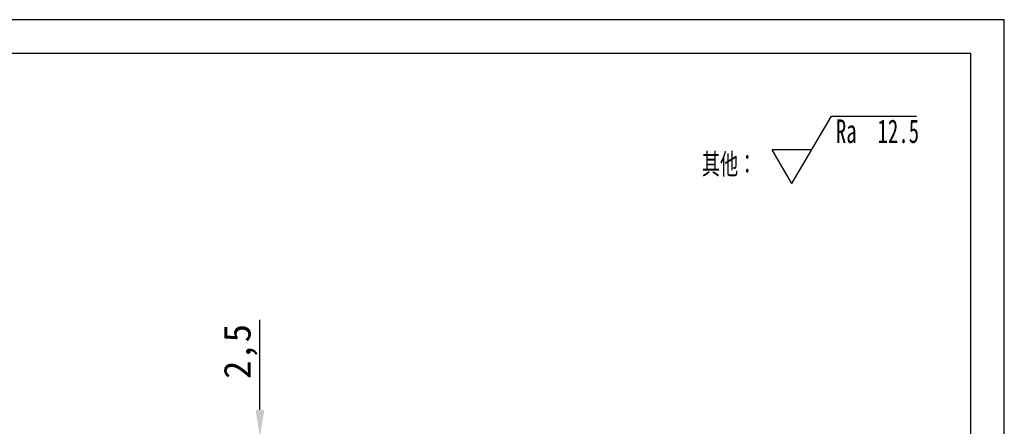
# Model space of a CAD drawing. Header units: millimetres. Extents: x 0 to 420, y 0 to 297.
# Tile 15 of 15: x 273 to 420, y 237 to 297. Entities that reach past the tile are written whole.
import ezdxf

# ---------------------------------------------------------------- set-up
doc = ezdxf.new("R2010")
doc.units = ezdxf.units.MM
doc.header["$PDSIZE"] = -1
doc.layers.add('5', color=7, linetype='Continuous')
doc.layers.add('9', color=7, linetype='Continuous')
doc.layers.add('标注层', color=4, linetype='Continuous', lineweight=25)
doc.styles.add('SLDTEXTSTYLE0', font='TXT', dxfattribs={"width": 0.7, "bigfont": 'bigfont'})
doc.styles.add('SLDTEXTSTYLE5', font='TXT', dxfattribs={"width": 0.65})
doc.styles.add('黑体高度4mm', font='simhei.ttf', dxfattribs={"height": 4})
doc.dimstyles.new('绿色高度4mm', dxfattribs={"dimtxt": 4, "dimasz": 4, "dimexe": 0, "dimexo": 0, "dimtad": 1, "dimdec": 1, "dimtxsty": '黑体高度4mm', "dimcen": 2.5, "dimclrd": 3, "dimclre": 3, "dimclrt": 3, "dimadec": 0, "dimazin": 0, "dimtfac": 1, "dimtdec": 1, "dimtmove": 0, "dimatfit": 3, "dimfxl": 1, "dimarcsym": 0})

# ---------------------------------------------------------------- blocks, each defined once
blk = doc.blocks.new('SW_SFSYMBOL_0')
at = {"layer": '标注层', "color": 0}
for p, q in [((-6.55, -5), (-0.65, 5)), ((-0.65, 5), (12.01, 5)), ((-6.55, -5), (-9.49, 0)), ((-3.6, 0), (-9.49, 0))]:
    blk.add_line(p, q, dxfattribs=at)
at = {"layer": '标注层', "color": 0, "char_height": 3.5, "attachment_point": 1}
for s, insert, style in [('Ra  12.5', (0, 4.51), 'SLDTEXTSTYLE5'), ('其他：', (-19.93, -0.49), 'SLDTEXTSTYLE0')]:
    blk.add_mtext(s, dxfattribs=dict(at, insert=insert, style=style))
blk = doc.blocks.new('*D11')
at = {"color": 3, "lineweight": -2, "transparency": 16777216}
for p, q in [((309.24, 238.98), (309.24, 252.36)), ((311.32, 234.98), (309.24, 234.98)), ((309.24, 232.47), (309.24, 234.98)), ((311.32, 232.47), (309.24, 232.47)), ((309.24, 228.47), (309.24, 224.47))]:
    blk.add_line(p, q, dxfattribs=at)
at = {"color": 3, "transparency": 16777216}
for points in [[(308.58, 238.98), (309.91, 238.98), (309.24, 234.98)], [(308.58, 228.47), (309.91, 228.47), (309.24, 232.47)]]:
    blk.add_solid(points, dxfattribs=at)
at = {"layer": 'Defpoints', "color": 0, "transparency": 16777216}
for p in [(309.24, 234.98), (311.32, 234.98), (311.32, 232.47)]:
    blk.add_point(p, dxfattribs=at)
at = {"color": 3, "transparency": 16777216, "insert": (306.37, 247.67), "char_height": 4, "attachment_point": 5, "rotation": 90, "style": '黑体高度4mm'}
blk.add_mtext('2,5', dxfattribs=at)

msp = doc.modelspace()

# ---------------------------------------------------------------- linework, layer by layer
at = {"layer": '5', "color": 7, "lineweight": 25}
for p, q in [((415, 292), (25, 292)), ((415, 5.02), (415, 292))]:
    msp.add_line(p, q, dxfattribs=at)
at = {"layer": '9', "color": 7}
for p, q in [((420, 297), (0, 297)), ((420, 148.5), (420, 297))]:
    msp.add_line(p, q, dxfattribs=at)

# ---------------------------------------------------------------- block references
at = {"layer": '标注层'}
msp.add_blockref('SW_SFSYMBOL_0', (394.94, 277.66), dxfattribs=at)

# ---------------------------------------------------------------- dimensions: what is measured, and where the dimension line sits
at = {"color": 1}
dim = msp.add_linear_dim(base=(309.24, 234.98), p1=(311.32, 232.47), p2=(311.32, 234.98), angle=90, dimstyle='绿色高度4mm', dxfattribs=at)
dim.commit()
dim.dimension.update_dxf_attribs({"geometry": '*D11', "text_midpoint": (306.37, 247.67)})

doc.saveas('drawing.dxf')
